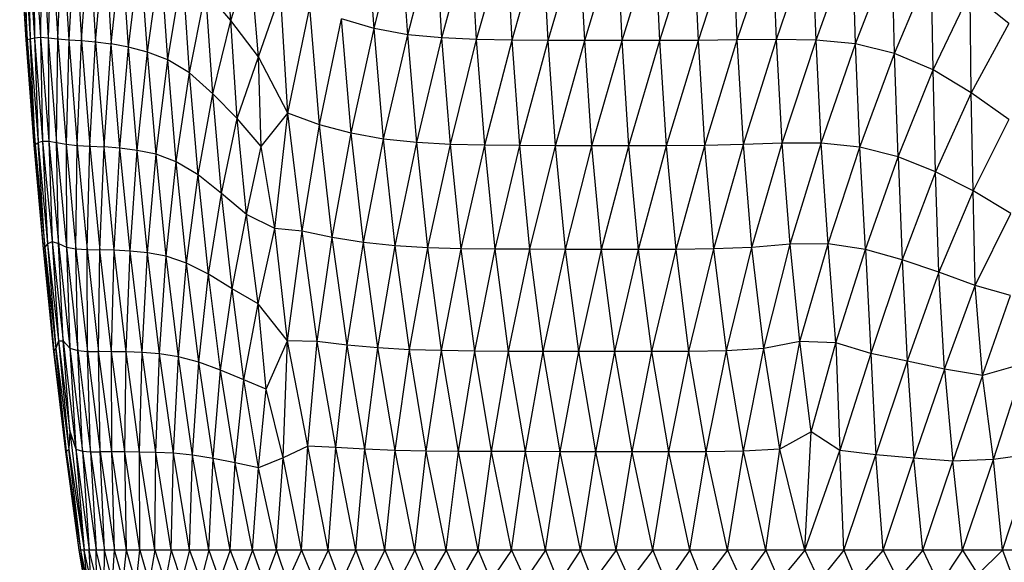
# Paper-space layout '_Posterior' of a CAD drawing. Header units: millimetres. Extents: x -187 to 213, y -209 to 424.
# Tile 5 of 26: x -95 to 13, y -137 to -78. Entities that reach past the tile are written whole.
import ezdxf

# ---------------------------------------------------------------- set-up
doc = ezdxf.new("R2010")
doc.units = ezdxf.units.MM

psp = doc.layouts.new('_Posterior')

# ---------------------------------------------------------------- linework, layer by layer
at = {"color": 7, "linetype": 'Continuous', "lineweight": 25}
for p, q in [((-71.56, -78.04), (-72.27, -66.67)), ((-55.83, -78.92), (-56.7, -66.31)), ((-55.83, -78.92), (-52.95, -67.4)), ((-52.14, -79.59), (-52.95, -67.4)), ((-52.14, -79.59), (-49.14, -68.02)), ((-48.39, -79.95), (-49.14, -68.02)), ((-94, -80.14), (-94.7, -68.32)), ((-94.59, -68.34), (-93.87, -80.11)), ((-94, -80.14), (-94.59, -68.34)), ((-94.29, -68.35), (-93.57, -80.03)), ((-93.87, -80.11), (-94.29, -68.35)), ((-93.81, -68.34), (-93.09, -79.93)), ((-93.81, -68.34), (-93.57, -80.03)), ((-93.14, -68.31), (-92.42, -79.88)), ((-93.14, -68.31), (-93.09, -79.93)), ((-92.29, -68.32), (-92.42, -79.88)), ((-92.29, -68.32), (-91.56, -79.93)), ((-91.26, -68.37), (-91.56, -79.93)), ((-91.26, -68.37), (-90.52, -80.04)), ((-90.52, -80.04), (-90.04, -68.43)), ((-90.04, -68.43), (-89.31, -80.15)), ((-88.66, -68.52), (-89.31, -80.15)), ((-88.66, -68.52), (-87.93, -80.24)), ((-87.93, -80.24), (-87.11, -68.65)), ((-87.11, -68.65), (-86.38, -80.36)), ((-86.38, -80.36), (-85.4, -68.93)), ((-85.4, -68.93), (-84.65, -80.59)), ((-48.39, -79.95), (-45.27, -68.32)), ((-44.58, -80.11), (-45.27, -68.32)), ((-44.58, -80.11), (-41.34, -68.45)), ((-40.69, -80.18), (-41.34, -68.45)), ((-40.69, -80.18), (-37.35, -68.5)), ((-36.74, -80.21), (-37.35, -68.5)), ((-36.74, -80.21), (-33.3, -68.52)), ((-32.72, -80.22), (-33.3, -68.52)), ((-32.72, -80.22), (-29.18, -68.53)), ((-28.63, -80.23), (-29.18, -68.53)), ((-28.63, -80.23), (-25, -68.53)), ((-24.48, -80.23), (-25, -68.53)), ((-24.48, -80.23), (-20.76, -68.52)), ((-20.26, -80.21), (-20.76, -68.52)), ((-20.26, -80.21), (-16.46, -68.51)), ((-16, -80.17), (-16.46, -68.51)), ((-16, -80.17), (-12.12, -68.51)), ((-11.69, -80.12), (-12.12, -68.51)), ((-11.69, -80.12), (-7.75, -68.63)), ((-7.35, -80.18), (-7.75, -68.63)), ((-7.35, -80.18), (-3.37, -69.09)), ((-3.02, -80.61), (-3.37, -69.09)), ((-84.65, -80.59), (-83.52, -69.47)), ((-82.76, -80.97), (-83.52, -69.47)), ((-3.02, -80.61), (0.99, -70.17)), ((1.27, -81.66), (0.99, -70.17)), ((-82.76, -80.97), (-81.49, -70.34)), ((-80.69, -81.5), (-81.49, -70.34)), ((-80.69, -81.5), (-79.24, -71.25)), ((-78.45, -82.33), (-79.24, -71.25)), ((-71.56, -78.04), (-69.38, -71.41)), ((-68.52, -82.03), (-69.38, -71.41)), ((1.27, -81.66), (5.29, -72.1)), ((5.49, -83.46), (5.29, -72.1)), ((-78.45, -82.33), (-76.83, -72.49)), ((-76.07, -83.78), (-76.83, -72.49)), ((-76.07, -83.78), (-74.3, -74.77)), ((-71.56, -78.04), (-74.3, -74.77)), ((-73.53, -86.06), (-74.3, -74.77)), ((-68.52, -82.03), (-66.09, -75.08)), ((-65.3, -88.19), (-66.09, -75.08)), ((5.49, -83.46), (9.54, -74.95)), ((13.81, -78.37), (9.54, -74.95)), ((9.67, -85.97), (9.54, -74.95)), ((-65.3, -88.19), (-62.89, -76.57)), ((-61.83, -89.47), (-62.89, -76.57)), ((-73.53, -86.06), (-71.56, -78.04)), ((-68.52, -82.03), (-71.56, -78.04)), ((-70.86, -88.77), (-71.56, -78.04)), ((-61.83, -89.47), (-59.42, -77.85)), ((-55.83, -78.92), (-59.42, -77.85)), ((-58.34, -90.39), (-59.42, -77.85)), ((13.81, -78.37), (9.67, -85.97)), ((-93.09, -79.93), (-92.42, -79.88)), ((-92.42, -79.88), (-91.56, -79.93)), ((-92.42, -79.88), (-91.51, -91.25)), ((-92.42, -79.88), (-92.19, -91.25)), ((-58.34, -90.39), (-55.83, -78.92)), ((-52.14, -79.59), (-55.83, -78.92)), ((-54.78, -91.04), (-55.83, -78.92)), ((-54.78, -91.04), (-52.14, -79.59)), ((-48.39, -79.95), (-52.14, -79.59)), ((-51.15, -91.43), (-52.14, -79.59)), ((-93.87, -80.11), (-94, -80.14)), ((-93.12, -91.72), (-94, -80.14)), ((-93.87, -80.11), (-93.57, -80.03)), ((-93.87, -80.11), (-92.99, -91.63)), ((-93.12, -91.72), (-93.87, -80.11)), ((-93.57, -80.03), (-93.09, -79.93)), ((-93.57, -80.03), (-92.68, -91.43)), ((-92.99, -91.63), (-93.57, -80.03)), ((-93.09, -79.93), (-92.19, -91.25)), ((-93.09, -79.93), (-92.68, -91.43)), ((-91.56, -79.93), (-90.65, -91.42)), ((-91.56, -79.93), (-90.52, -80.04)), ((-91.56, -79.93), (-91.51, -91.25)), ((-90.65, -91.42), (-90.52, -80.04)), ((-90.52, -80.04), (-89.31, -80.15)), ((-90.52, -80.04), (-89.61, -91.61)), ((-89.31, -80.15), (-89.61, -91.61)), ((-89.31, -80.15), (-87.93, -80.24)), ((-89.31, -80.15), (-88.4, -91.73)), ((-88.4, -91.73), (-87.93, -80.24)), ((-87.93, -80.24), (-86.38, -80.36)), ((-87.93, -80.24), (-87.01, -91.81)), ((-87.01, -91.81), (-86.38, -80.36)), ((-86.38, -80.36), (-84.65, -80.59)), ((-86.38, -80.36), (-85.45, -91.9)), ((-85.45, -91.9), (-84.65, -80.59)), ((-82.76, -80.97), (-84.65, -80.59)), ((-83.72, -92.04), (-84.65, -80.59)), ((-83.72, -92.04), (-82.76, -80.97)), ((-80.69, -81.5), (-82.76, -80.97)), ((-81.82, -92.28), (-82.76, -80.97)), ((-51.15, -91.43), (-48.39, -79.95)), ((-44.58, -80.11), (-48.39, -79.95)), ((-47.46, -91.62), (-48.39, -79.95)), ((-47.46, -91.62), (-44.58, -80.11)), ((-40.69, -80.18), (-44.58, -80.11)), ((-43.69, -91.7), (-44.58, -80.11)), ((-43.69, -91.7), (-40.69, -80.18)), ((-36.74, -80.21), (-40.69, -80.18)), ((-39.85, -91.75), (-40.69, -80.18)), ((-39.85, -91.75), (-36.74, -80.21)), ((-32.72, -80.22), (-36.74, -80.21)), ((-35.93, -91.77), (-36.74, -80.21)), ((-35.93, -91.77), (-32.72, -80.22)), ((-28.63, -80.23), (-32.72, -80.22)), ((-31.94, -91.78), (-32.72, -80.22)), ((-31.94, -91.78), (-28.63, -80.23)), ((-24.48, -80.23), (-28.63, -80.23)), ((-27.87, -91.78), (-28.63, -80.23)), ((-27.87, -91.78), (-24.48, -80.23)), ((-20.26, -80.21), (-24.48, -80.23)), ((-23.74, -91.77), (-24.48, -80.23)), ((-23.74, -91.77), (-20.26, -80.21)), ((-16, -80.17), (-20.26, -80.21)), ((-19.56, -91.74), (-20.26, -80.21)), ((-19.56, -91.74), (-16, -80.17)), ((-11.69, -80.12), (-16, -80.17)), ((-15.32, -91.65), (-16, -80.17)), ((-15.32, -91.65), (-11.69, -80.12)), ((-7.35, -80.18), (-11.69, -80.12)), ((-11.07, -91.5), (-11.69, -80.12)), ((-11.07, -91.5), (-7.35, -80.18)), ((-3.02, -80.61), (-7.35, -80.18)), ((-6.79, -91.49), (-7.35, -80.18)), ((-6.79, -91.49), (-3.02, -80.61)), ((1.27, -81.66), (-3.02, -80.61)), ((-2.54, -91.93), (-3.02, -80.61)), ((-81.82, -92.28), (-80.69, -81.5)), ((-78.45, -82.33), (-80.69, -81.5)), ((-79.75, -92.71), (-80.69, -81.5)), ((-70.86, -88.77), (-68.52, -82.03)), ((-65.3, -88.19), (-68.52, -82.03)), ((-68.2, -91.87), (-68.52, -82.03)), ((-2.54, -91.93), (1.27, -81.66)), ((5.49, -83.46), (1.27, -81.66)), ((1.64, -93), (1.27, -81.66)), ((-79.75, -92.71), (-78.45, -82.33)), ((-76.07, -83.78), (-78.45, -82.33)), ((-77.52, -93.54), (-78.45, -82.33)), ((-77.52, -93.54), (-76.07, -83.78)), ((-73.53, -86.06), (-76.07, -83.78)), ((-75.14, -94.96), (-76.07, -83.78)), ((1.64, -93), (5.49, -83.46)), ((9.67, -85.97), (5.49, -83.46)), ((5.76, -94.64), (5.49, -83.46)), ((-75.14, -94.96), (-73.53, -86.06)), ((-70.86, -88.77), (-73.53, -86.06)), ((-72.57, -97), (-73.53, -86.06)), ((9.67, -85.97), (5.76, -94.64)), ((13.81, -88.88), (9.67, -85.97)), ((9.87, -96.73), (9.67, -85.97)), ((-68.2, -91.87), (-65.3, -88.19)), ((-66.72, -100.85), (-65.3, -88.19)), ((-61.83, -89.47), (-65.3, -88.19)), ((-63.71, -101.15), (-65.3, -88.19)), ((-72.57, -97), (-70.86, -88.77)), ((-68.2, -91.87), (-70.86, -88.77)), ((-69.84, -99.32), (-70.86, -88.77)), ((-63.71, -101.15), (-61.83, -89.47)), ((-58.34, -90.39), (-61.83, -89.47)), ((-60.42, -101.82), (-61.83, -89.47)), ((13.81, -88.88), (9.87, -96.73)), ((-60.42, -101.82), (-58.34, -90.39)), ((-54.78, -91.04), (-58.34, -90.39)), ((-57, -102.38), (-58.34, -90.39)), ((-92.99, -91.63), (-93.12, -91.72)), ((-92.1, -103.08), (-93.12, -91.72)), ((-92.99, -91.63), (-92.68, -91.43)), ((-92.99, -91.63), (-91.95, -102.91)), ((-92.1, -103.08), (-92.99, -91.63)), ((-92.68, -91.43), (-92.19, -91.25)), ((-92.68, -91.43), (-91.64, -102.52)), ((-91.95, -102.91), (-92.68, -91.43)), ((-92.19, -91.25), (-91.15, -102.29)), ((-92.19, -91.25), (-91.51, -91.25)), ((-92.19, -91.25), (-91.64, -102.52)), ((-91.51, -91.25), (-90.65, -91.42)), ((-91.51, -91.25), (-90.44, -102.5)), ((-91.51, -91.25), (-91.15, -102.29)), ((-90.65, -91.42), (-89.61, -91.61)), ((-90.65, -91.42), (-89.57, -102.88)), ((-90.44, -102.5), (-90.65, -91.42)), ((-89.61, -91.61), (-88.4, -91.73)), ((-89.61, -91.61), (-88.53, -103.07)), ((-89.61, -91.61), (-89.57, -102.88)), ((-88.53, -103.07), (-88.4, -91.73)), ((-88.4, -91.73), (-87.01, -91.81)), ((-88.4, -91.73), (-87.3, -103.14)), ((-57, -102.38), (-54.78, -91.04)), ((-51.15, -91.43), (-54.78, -91.04)), ((-53.51, -102.76), (-54.78, -91.04)), ((-53.51, -102.76), (-51.15, -91.43)), ((-47.46, -91.62), (-51.15, -91.43)), ((-49.94, -102.96), (-51.15, -91.43)), ((-49.94, -102.96), (-47.46, -91.62)), ((-43.69, -91.7), (-47.46, -91.62)), ((-46.28, -103.06), (-47.46, -91.62)), ((-46.28, -103.06), (-43.69, -91.7)), ((-39.85, -91.75), (-43.69, -91.7)), ((-42.55, -103.11), (-43.69, -91.7)), ((-42.55, -103.11), (-39.85, -91.75)), ((-35.93, -91.77), (-39.85, -91.75)), ((-38.74, -103.13), (-39.85, -91.75)), ((-38.74, -103.13), (-35.93, -91.77)), ((-31.94, -91.78), (-35.93, -91.77)), ((-34.84, -103.15), (-35.93, -91.77)), ((-34.84, -103.15), (-31.94, -91.78)), ((-27.87, -91.78), (-31.94, -91.78)), ((-30.87, -103.16), (-31.94, -91.78)), ((-30.87, -103.16), (-27.87, -91.78)), ((-23.74, -91.77), (-27.87, -91.78)), ((-26.82, -103.16), (-27.87, -91.78)), ((-26.82, -103.16), (-23.74, -91.77)), ((-19.56, -91.74), (-23.74, -91.77)), ((-22.71, -103.14), (-23.74, -91.77)), ((-22.71, -103.14), (-19.56, -91.74)), ((-15.32, -91.65), (-19.56, -91.74)), ((-18.56, -103.09), (-19.56, -91.74)), ((-18.56, -103.09), (-15.32, -91.65)), ((-11.07, -91.5), (-15.32, -91.65)), ((-14.38, -102.92), (-15.32, -91.65)), ((-14.38, -102.92), (-11.07, -91.5)), ((-6.79, -91.49), (-11.07, -91.5)), ((-10.21, -102.58), (-11.07, -91.5)), ((-10.21, -102.58), (-6.79, -91.49)), ((-2.54, -91.93), (-6.79, -91.49)), ((-6.04, -102.52), (-6.79, -91.49)), ((-87.3, -103.14), (-87.01, -91.81)), ((-87.01, -91.81), (-85.45, -91.9)), ((-87.01, -91.81), (-85.91, -103.19)), ((-85.91, -103.19), (-85.45, -91.9)), ((-83.72, -92.04), (-85.45, -91.9)), ((-84.34, -103.24), (-85.45, -91.9)), ((-84.34, -103.24), (-83.72, -92.04)), ((-81.82, -92.28), (-83.72, -92.04)), ((-82.6, -103.32), (-83.72, -92.04)), ((-82.6, -103.32), (-81.82, -92.28)), ((-79.75, -92.71), (-81.82, -92.28)), ((-80.7, -103.5), (-81.82, -92.28)), ((-80.7, -103.5), (-79.75, -92.71)), ((-77.52, -93.54), (-79.75, -92.71)), ((-78.63, -103.89), (-79.75, -92.71)), ((-69.84, -99.32), (-68.2, -91.87)), ((-66.72, -100.85), (-68.2, -91.87)), ((-6.04, -102.52), (-2.54, -91.93)), ((1.64, -93), (-2.54, -91.93)), ((-1.94, -103.14), (-2.54, -91.93)), ((-78.63, -103.89), (-77.52, -93.54)), ((-75.14, -94.96), (-77.52, -93.54)), ((-76.4, -104.65), (-77.52, -93.54)), ((-1.94, -103.14), (1.64, -93)), ((5.76, -94.64), (1.64, -93)), ((1.64, -93), (2.08, -104.28)), ((-76.4, -104.65), (-75.14, -94.96)), ((-72.57, -97), (-75.14, -94.96)), ((-74, -105.87), (-75.14, -94.96)), ((5.76, -94.64), (2.08, -104.28)), ((9.87, -96.73), (5.76, -94.64)), ((6.11, -105.62), (5.76, -94.64)), ((-74, -105.87), (-72.57, -97)), ((-69.84, -99.32), (-72.57, -97)), ((-71.39, -107.47), (-72.57, -97)), ((9.87, -96.73), (6.11, -105.62)), ((14, -99.19), (9.87, -96.73)), ((10.11, -107.09), (9.87, -96.73)), ((-71.39, -107.47), (-69.84, -99.32)), ((-66.72, -100.85), (-69.84, -99.32)), ((-68.55, -109.12), (-69.84, -99.32)), ((10.11, -107.09), (14, -99.19)), ((-68.55, -109.12), (-66.72, -100.85)), ((-65.31, -113.16), (-66.72, -100.85)), ((-63.71, -101.15), (-66.72, -100.85)), ((-65.31, -113.16), (-63.71, -101.15)), ((-60.42, -101.82), (-63.71, -101.15)), ((-62.06, -113.24), (-63.71, -101.15)), ((-91.64, -102.52), (-91.95, -102.91)), ((-91.64, -102.52), (-91.15, -102.29)), ((-91.64, -102.52), (-90.46, -113.17)), ((-91.64, -102.52), (-90.74, -114)), ((-91.15, -102.29), (-90.44, -102.5)), ((-91.15, -102.29), (-89.94, -113.16)), ((-91.15, -102.29), (-90.46, -113.17)), ((-90.44, -102.5), (-89.2, -113.98)), ((-90.44, -102.5), (-89.57, -102.88)), ((-89.94, -113.16), (-90.44, -102.5)), ((-62.06, -113.24), (-60.42, -101.82)), ((-57, -102.38), (-60.42, -101.82)), ((-58.77, -113.63), (-60.42, -101.82)), ((-58.77, -113.63), (-57, -102.38)), ((-53.51, -102.76), (-57, -102.38)), ((-55.41, -113.95), (-57, -102.38)), ((-10.21, -102.58), (-14.38, -102.92)), ((-13.08, -114.01), (-10.21, -102.58)), ((-6.04, -102.52), (-10.21, -102.58)), ((-9.12, -113.24), (-10.21, -102.58)), ((-9.12, -113.24), (-6.04, -102.52)), ((-1.94, -103.14), (-6.04, -102.52)), ((-5.17, -113.39), (-6.04, -102.52)), ((-91.95, -102.91), (-92.1, -103.08)), ((-90.91, -114.25), (-92.1, -103.08)), ((-90.94, -114.33), (-92.1, -103.08)), ((-91.95, -102.91), (-90.74, -114)), ((-90.91, -114.25), (-91.95, -102.91)), ((-89.57, -102.88), (-88.32, -114.24)), ((-89.57, -102.88), (-88.53, -103.07)), ((-89.57, -102.88), (-89.2, -113.98)), ((-88.53, -103.07), (-87.3, -103.14)), ((-88.53, -103.07), (-87.27, -114.33)), ((-88.32, -114.24), (-88.53, -103.07)), ((-87.3, -103.14), (-86.04, -114.35)), ((-87.3, -103.14), (-85.91, -103.19)), ((-87.27, -114.33), (-87.3, -103.14)), ((-86.04, -114.35), (-85.91, -103.19)), ((-84.34, -103.24), (-85.91, -103.19)), ((-84.63, -114.37), (-85.91, -103.19)), ((-84.63, -114.37), (-84.34, -103.24)), ((-82.6, -103.32), (-84.34, -103.24)), ((-83.04, -114.39), (-84.34, -103.24)), ((-83.04, -114.39), (-82.6, -103.32)), ((-80.7, -103.5), (-82.6, -103.32)), ((-81.28, -114.45), (-82.6, -103.32)), ((-81.28, -114.45), (-80.7, -103.5)), ((-78.63, -103.89), (-80.7, -103.5)), ((-79.37, -114.59), (-80.7, -103.5)), ((-55.41, -113.95), (-53.51, -102.76)), ((-49.94, -102.96), (-53.51, -102.76)), ((-51.96, -114.14), (-53.51, -102.76)), ((-51.96, -114.14), (-49.94, -102.96)), ((-46.28, -103.06), (-49.94, -102.96)), ((-48.42, -114.24), (-49.94, -102.96)), ((-48.42, -114.24), (-46.28, -103.06)), ((-42.55, -103.11), (-46.28, -103.06)), ((-44.79, -114.29), (-46.28, -103.06)), ((-44.79, -114.29), (-42.55, -103.11)), ((-38.74, -103.13), (-42.55, -103.11)), ((-41.08, -114.32), (-42.55, -103.11)), ((-41.08, -114.32), (-38.74, -103.13)), ((-34.84, -103.15), (-38.74, -103.13)), ((-37.28, -114.33), (-38.74, -103.13)), ((-37.28, -114.33), (-34.84, -103.15)), ((-30.87, -103.16), (-34.84, -103.15)), ((-33.39, -114.34), (-34.84, -103.15)), ((-33.39, -114.34), (-30.87, -103.16)), ((-26.82, -103.16), (-30.87, -103.16)), ((-29.42, -114.35), (-30.87, -103.16)), ((-29.42, -114.35), (-26.82, -103.16)), ((-22.71, -103.14), (-26.82, -103.16)), ((-25.38, -114.35), (-26.82, -103.16)), ((-25.38, -114.35), (-22.71, -103.14)), ((-18.56, -103.09), (-22.71, -103.14)), ((-21.29, -114.33), (-22.71, -103.14)), ((-21.29, -114.33), (-18.56, -103.09)), ((-14.38, -102.92), (-18.56, -103.09)), ((-17.16, -114.26), (-18.56, -103.09)), ((-17.16, -114.26), (-14.38, -102.92)), ((-13.08, -114.01), (-14.38, -102.92)), ((-5.17, -113.39), (-1.94, -103.14)), ((2.08, -104.28), (-1.94, -103.14)), ((-1.94, -103.14), (-1.36, -114.54)), ((-79.37, -114.59), (-78.63, -103.89)), ((-76.4, -104.65), (-78.63, -103.89)), ((-77.29, -114.92), (-78.63, -103.89)), ((-77.29, -114.92), (-76.4, -104.65)), ((-74, -105.87), (-76.4, -104.65)), ((-75.06, -115.52), (-76.4, -104.65)), ((2.08, -104.28), (-1.36, -114.54)), ((6.11, -105.62), (2.08, -104.28)), ((2.08, -104.28), (2.63, -115.39)), ((6.11, -105.62), (2.63, -115.39)), ((10.11, -107.09), (6.11, -105.62)), ((6.72, -116.28), (6.11, -105.62)), ((-75.06, -115.52), (-74, -105.87)), ((-71.39, -107.47), (-74, -105.87)), ((-72.66, -116.4), (-74, -105.87)), ((-72.66, -116.4), (-71.39, -107.47)), ((-70.13, -117.43), (-71.39, -107.47)), ((-68.55, -109.12), (-71.39, -107.47)), ((6.72, -116.28), (10.11, -107.09)), ((13.96, -108.21), (10.11, -107.09)), ((10.92, -116.96), (10.11, -107.09)), ((10.92, -116.96), (13.96, -108.21)), ((-70.13, -117.43), (-68.55, -109.12)), ((-65.31, -113.16), (-68.55, -109.12)), ((-67.67, -118.45), (-68.55, -109.12)), ((-90.46, -113.17), (-90.74, -114)), ((-90.46, -113.17), (-89.94, -113.16)), ((-90.46, -113.17), (-89.2, -123.07)), ((-90.46, -113.17), (-89.32, -125.04)), ((-89.94, -113.16), (-89.2, -113.98)), ((-89.94, -113.16), (-88.54, -125.04)), ((-89.2, -123.07), (-89.94, -113.16)), ((-67.67, -118.45), (-65.31, -113.16)), ((-65.79, -125.99), (-65.31, -113.16)), ((-62.06, -113.24), (-65.31, -113.16)), ((-63.08, -124.73), (-65.31, -113.16)), ((-63.08, -124.73), (-62.06, -113.24)), ((-58.77, -113.63), (-62.06, -113.24)), ((-60.04, -124.86), (-62.06, -113.24)), ((-9.12, -113.24), (-13.08, -114.01)), ((-11.33, -125.06), (-9.12, -113.24)), ((-5.17, -113.39), (-9.12, -113.24)), ((-7.9, -123.13), (-9.12, -113.24)), ((-7.9, -123.13), (-5.17, -113.39)), ((-1.36, -114.54), (-5.17, -113.39)), ((-5.17, -113.39), (-4.74, -125.21)), ((-90.94, -114.33), (-90.91, -114.25)), ((-89.65, -125.33), (-90.94, -114.33)), ((-90.91, -114.25), (-90.74, -114)), ((-89.55, -125.28), (-90.91, -114.25)), ((-89.65, -125.33), (-90.91, -114.25)), ((-90.74, -114), (-89.32, -125.04)), ((-89.55, -125.28), (-90.74, -114)), ((-89.2, -113.98), (-88.32, -114.24)), ((-89.2, -113.98), (-87.83, -125.28)), ((-89.2, -113.98), (-88.54, -125.04)), ((-88.32, -114.24), (-86.93, -125.33)), ((-88.32, -114.24), (-87.27, -114.33)), ((-87.83, -125.28), (-88.32, -114.24)), ((-87.27, -114.33), (-86.04, -114.35)), ((-87.27, -114.33), (-85.86, -125.34)), ((-86.93, -125.33), (-87.27, -114.33)), ((-84.63, -114.37), (-86.04, -114.35)), ((-84.6, -125.35), (-86.04, -114.35)), ((-85.86, -125.34), (-86.04, -114.35)), ((-83.16, -125.35), (-84.63, -114.37)), ((-83.04, -114.39), (-84.63, -114.37)), ((-84.6, -125.35), (-84.63, -114.37)), ((-83.16, -125.35), (-83.04, -114.39)), ((-81.55, -125.36), (-83.04, -114.39)), ((-81.28, -114.45), (-83.04, -114.39)), ((-81.55, -125.36), (-81.28, -114.45)), ((-79.77, -125.4), (-81.28, -114.45)), ((-79.37, -114.59), (-81.28, -114.45)), ((-60.04, -124.86), (-58.77, -113.63)), ((-55.41, -113.95), (-58.77, -113.63)), ((-56.83, -125.05), (-58.77, -113.63)), ((-56.83, -125.05), (-55.41, -113.95)), ((-51.96, -114.14), (-55.41, -113.95)), ((-53.52, -125.18), (-55.41, -113.95)), ((-53.52, -125.18), (-51.96, -114.14)), ((-48.42, -114.24), (-51.96, -114.14)), ((-50.1, -125.26), (-51.96, -114.14)), ((-50.1, -125.26), (-48.42, -114.24)), ((-44.79, -114.29), (-48.42, -114.24)), ((-46.57, -125.29), (-48.42, -114.24)), ((-46.57, -125.29), (-44.79, -114.29)), ((-41.08, -114.32), (-44.79, -114.29)), ((-42.95, -125.31), (-44.79, -114.29)), ((-42.95, -125.31), (-41.08, -114.32)), ((-37.28, -114.33), (-41.08, -114.32)), ((-39.23, -125.32), (-41.08, -114.32)), ((-39.23, -125.32), (-37.28, -114.33)), ((-33.39, -114.34), (-37.28, -114.33)), ((-35.42, -125.33), (-37.28, -114.33)), ((-35.42, -125.33), (-33.39, -114.34)), ((-29.42, -114.35), (-33.39, -114.34)), ((-31.52, -125.34), (-33.39, -114.34)), ((-31.52, -125.34), (-29.42, -114.35)), ((-25.38, -114.35), (-29.42, -114.35)), ((-27.54, -125.34), (-29.42, -114.35)), ((-27.54, -125.34), (-25.38, -114.35)), ((-21.29, -114.33), (-25.38, -114.35)), ((-23.49, -125.34), (-25.38, -114.35)), ((-23.49, -125.34), (-21.29, -114.33)), ((-17.16, -114.26), (-21.29, -114.33)), ((-19.4, -125.33), (-21.29, -114.33)), ((-19.4, -125.33), (-17.16, -114.26)), ((-13.08, -114.01), (-17.16, -114.26)), ((-15.3, -125.28), (-17.16, -114.26)), ((-15.3, -125.28), (-13.08, -114.01)), ((-11.33, -125.06), (-13.08, -114.01)), ((-79.77, -125.4), (-79.37, -114.59)), ((-77.29, -114.92), (-79.37, -114.59)), ((-77.83, -125.5), (-79.37, -114.59)), ((-77.83, -125.5), (-77.29, -114.92)), ((-75.06, -115.52), (-77.29, -114.92)), ((-75.73, -125.71), (-77.29, -114.92)), ((-75.73, -125.71), (-75.06, -115.52)), ((-72.66, -116.4), (-75.06, -115.52)), ((-73.48, -126.07), (-75.06, -115.52)), ((-1.36, -114.54), (-4.74, -125.21)), ((2.63, -115.39), (-1.36, -114.54)), ((-1.36, -114.54), (-0.78, -125.66)), ((2.63, -115.39), (-0.78, -125.66)), ((6.72, -116.28), (2.63, -115.39)), ((2.63, -115.39), (3.37, -126.04)), ((-73.48, -126.07), (-72.66, -116.4)), ((-70.13, -117.43), (-72.66, -116.4)), ((-71.06, -126.55), (-72.66, -116.4)), ((6.72, -116.28), (3.37, -126.04)), ((10.92, -116.96), (6.72, -116.28)), ((6.72, -116.28), (7.65, -126.38)), ((15.52, -115.64), (10.92, -116.96)), ((12.11, -126.19), (15.52, -115.64)), ((-71.06, -126.55), (-70.13, -117.43)), ((-67.67, -118.45), (-70.13, -117.43)), ((-68.49, -127.08), (-70.13, -117.43)), ((10.92, -116.96), (7.65, -126.38)), ((12.11, -126.19), (10.92, -116.96)), ((-68.49, -127.08), (-67.67, -118.45)), ((-65.79, -125.99), (-67.67, -118.45)), ((-89.2, -123.07), (-89.32, -125.04)), ((-89.2, -123.07), (-88.54, -125.04)), ((-89.2, -123.07), (-87.63, -136.14)), ((-7.9, -123.13), (-11.33, -125.06)), ((-8.6, -136.14), (-7.9, -123.13)), ((-4.74, -125.21), (-7.9, -123.13)), ((-89.55, -125.28), (-89.32, -125.04)), ((-89.32, -125.04), (-87.63, -136.14)), ((-88.01, -136.14), (-89.32, -125.04)), ((-88.54, -125.04), (-87.83, -125.28)), ((-88.54, -125.04), (-87.07, -136.14)), ((-88.54, -125.04), (-87.63, -136.14)), ((-63.08, -124.73), (-65.79, -125.99)), ((-63.79, -136.14), (-63.08, -124.73)), ((-60.88, -136.14), (-63.08, -124.73)), ((-60.04, -124.86), (-63.08, -124.73)), ((-60.88, -136.14), (-60.04, -124.86)), ((-56.83, -125.05), (-60.04, -124.86)), ((-57.84, -136.14), (-60.04, -124.86)), ((-57.84, -136.14), (-56.83, -125.05)), ((-53.52, -125.18), (-56.83, -125.05)), ((-54.66, -136.14), (-56.83, -125.05)), ((-54.66, -136.14), (-53.52, -125.18)), ((-50.1, -125.26), (-53.52, -125.18)), ((-51.36, -136.14), (-53.52, -125.18)), ((-51.36, -136.14), (-50.1, -125.26)), ((-46.57, -125.29), (-50.1, -125.26)), ((-47.94, -136.14), (-50.1, -125.26)), ((-11.33, -125.06), (-15.3, -125.28)), ((-12.85, -136.14), (-11.33, -125.06)), ((-8.6, -136.14), (-11.33, -125.06)), ((-8.6, -136.14), (-4.74, -125.21)), ((-0.78, -125.66), (-4.74, -125.21)), ((-4.32, -136.14), (-4.74, -125.21)), ((-89.65, -125.33), (-89.55, -125.28)), ((-88.19, -136.14), (-89.65, -125.33)), ((-88.01, -136.14), (-89.55, -125.28)), ((-88.19, -136.14), (-89.55, -125.28)), ((-87.83, -125.28), (-86.93, -125.33)), ((-87.83, -125.28), (-86.32, -136.14)), ((-87.83, -125.28), (-87.07, -136.14)), ((-86.93, -125.33), (-85.86, -125.34)), ((-86.93, -125.33), (-85.4, -136.14)), ((-86.93, -125.33), (-86.32, -136.14)), ((-84.6, -125.35), (-85.86, -125.34)), ((-85.86, -125.34), (-84.29, -136.14)), ((-85.4, -136.14), (-85.86, -125.34)), ((-83, -136.14), (-84.6, -125.35)), ((-83.16, -125.35), (-84.6, -125.35)), ((-84.29, -136.14), (-84.6, -125.35)), ((-81.53, -136.14), (-83.16, -125.35)), ((-81.55, -125.36), (-83.16, -125.35)), ((-83, -136.14), (-83.16, -125.35)), ((-79.77, -125.4), (-81.55, -125.36)), ((-79.89, -136.14), (-81.55, -125.36)), ((-81.53, -136.14), (-81.55, -125.36)), ((-79.89, -136.14), (-79.77, -125.4)), ((-78.08, -136.14), (-79.77, -125.4)), ((-77.83, -125.5), (-79.77, -125.4)), ((-78.08, -136.14), (-77.83, -125.5)), ((-76.09, -136.14), (-77.83, -125.5)), ((-75.73, -125.71), (-77.83, -125.5)), ((-76.09, -136.14), (-75.73, -125.71)), ((-73.48, -126.07), (-75.73, -125.71)), ((-73.94, -136.14), (-75.73, -125.71)), ((-73.94, -136.14), (-73.48, -126.07)), ((-71.06, -126.55), (-73.48, -126.07)), ((-71.63, -136.14), (-73.48, -126.07)), ((-65.79, -125.99), (-68.49, -127.08)), ((-66.55, -136.14), (-65.79, -125.99)), ((-63.79, -136.14), (-65.79, -125.99)), ((-47.94, -136.14), (-46.57, -125.29)), ((-42.95, -125.31), (-46.57, -125.29)), ((-44.4, -136.14), (-46.57, -125.29)), ((-44.4, -136.14), (-42.95, -125.31)), ((-39.23, -125.32), (-42.95, -125.31)), ((-40.76, -136.14), (-42.95, -125.31)), ((-40.76, -136.14), (-39.23, -125.32)), ((-35.42, -125.33), (-39.23, -125.32)), ((-37.02, -136.14), (-39.23, -125.32)), ((-37.02, -136.14), (-35.42, -125.33)), ((-31.52, -125.34), (-35.42, -125.33)), ((-33.18, -136.14), (-35.42, -125.33)), ((-33.18, -136.14), (-31.52, -125.34)), ((-27.54, -125.34), (-31.52, -125.34)), ((-29.26, -136.14), (-31.52, -125.34)), ((-29.26, -136.14), (-27.54, -125.34)), ((-23.49, -125.34), (-27.54, -125.34)), ((-25.25, -136.14), (-27.54, -125.34)), ((-25.25, -136.14), (-23.49, -125.34)), ((-19.4, -125.33), (-23.49, -125.34)), ((-21.18, -136.14), (-23.49, -125.34)), ((-21.18, -136.14), (-19.4, -125.33)), ((-15.3, -125.28), (-19.4, -125.33)), ((-17.05, -136.14), (-19.4, -125.33)), ((-17.05, -136.14), (-15.3, -125.28)), ((-12.85, -136.14), (-15.3, -125.28)), ((-4.32, -136.14), (-0.78, -125.66)), ((3.37, -126.04), (-0.78, -125.66)), ((0, -136.14), (-0.78, -125.66)), ((0, -136.14), (3.37, -126.04)), ((7.65, -126.38), (3.37, -126.04)), ((4.35, -136.14), (3.37, -126.04)), ((12.11, -126.19), (7.65, -126.38)), ((8.72, -136.14), (12.11, -126.19)), ((16.56, -125.54), (12.11, -126.19)), ((13.08, -136.14), (12.11, -126.19)), ((13.08, -136.14), (16.56, -125.54)), ((-71.63, -136.14), (-71.06, -126.55)), ((-68.49, -127.08), (-71.06, -126.55)), ((-69.17, -136.14), (-71.06, -126.55)), ((-69.17, -136.14), (-68.49, -127.08)), ((-66.55, -136.14), (-68.49, -127.08)), ((4.35, -136.14), (7.65, -126.38)), ((8.72, -136.14), (7.65, -126.38)), ((116.58, -136.14), (-88.19, -136.14)), ((-87.55, -139.55), (-88.19, -136.14)), ((-87.59, -139.63), (-88.19, -136.14)), ((-87.3, -139.52), (-88.01, -136.14)), ((-87.55, -139.55), (-88.01, -136.14)), ((-86.9, -139.47), (-87.63, -136.14)), ((-87.3, -139.52), (-87.63, -136.14)), ((-86.29, -139.38), (-87.07, -136.14)), ((-86.9, -139.47), (-87.07, -136.14)), ((-85.44, -139.74), (-86.32, -136.14)), ((-86.29, -139.38), (-86.32, -136.14)), ((-85.44, -139.74), (-85.4, -136.14)), ((-84.52, -139.59), (-85.4, -136.14)), ((-84.52, -139.59), (-84.29, -136.14)), ((-83.34, -139.47), (-84.29, -136.14)), ((-83.34, -139.47), (-83, -136.14)), ((-81.94, -139.83), (-83, -136.14)), ((-81.94, -139.83), (-81.53, -136.14)), ((-81.53, -136.14), (-80.49, -139.71)), ((-79.89, -136.14), (-80.49, -139.71)), ((-79.89, -136.14), (-78.74, -139.63)), ((-78.08, -136.14), (-78.74, -139.63)), ((-78.08, -136.14), (-76.94, -139.55)), ((-76.09, -136.14), (-76.94, -139.55)), ((-76.09, -136.14), (-74.85, -139.52)), ((-73.94, -136.14), (-74.85, -139.52)), ((-73.94, -136.14), (-72.78, -139.47)), ((-71.63, -136.14), (-72.78, -139.47)), ((-71.63, -136.14), (-70.39, -139.38)), ((-69.17, -136.14), (-70.39, -139.38)), ((-69.17, -136.14), (-67.88, -139.74)), ((-66.55, -136.14), (-67.88, -139.74)), ((-66.55, -136.14), (-65.35, -139.59)), ((-63.79, -136.14), (-65.35, -139.59)), ((-63.79, -136.14), (-62.44, -139.47)), ((-60.88, -136.14), (-62.44, -139.47)), ((-60.88, -136.14), (-59.47, -139.83)), ((-57.84, -136.14), (-59.47, -139.83)), ((-57.84, -136.14), (-56.49, -139.71)), ((-54.66, -136.14), (-56.49, -139.71)), ((-54.66, -136.14), (-53.16, -139.63)), ((-51.36, -136.14), (-53.16, -139.63)), ((-51.36, -136.14), (-49.92, -139.55)), ((-47.94, -136.14), (-49.92, -139.55)), ((-47.94, -136.14), (-46.38, -139.52)), ((-44.4, -136.14), (-46.38, -139.52)), ((-44.4, -136.14), (-43.01, -139.47)), ((-40.76, -136.14), (-43.01, -139.47)), ((-40.76, -136.14), (-39.27, -139.38)), ((-37.02, -136.14), (-39.27, -139.38)), ((-37.02, -136.14), (-35.56, -139.74)), ((-33.18, -136.14), (-35.56, -139.74)), ((-33.18, -136.14), (-31.85, -139.59)), ((-29.26, -136.14), (-31.85, -139.59)), ((-29.26, -136.14), (-27.76, -139.47)), ((-25.25, -136.14), (-27.76, -139.47)), ((-25.25, -136.14), (-23.76, -139.83)), ((-21.18, -136.14), (-23.76, -139.83)), ((-21.18, -136.14), (-19.78, -139.71)), ((-17.05, -136.14), (-19.78, -139.71)), ((-17.05, -136.14), (-15.47, -139.62)), ((-12.85, -136.14), (-15.47, -139.62)), ((-12.85, -136.14), (-11.39, -139.54)), ((-8.6, -136.14), (-11.39, -139.54)), ((-8.6, -136.14), (-7.02, -139.5)), ((-4.32, -136.14), (-7.02, -139.5)), ((-4.32, -136.14), (-2.93, -139.44)), ((0, -136.14), (-2.93, -139.44)), ((0, -136.14), (1.6, -139.39)), ((4.35, -136.14), (1.6, -139.39)), ((4.35, -136.14), (6.16, -139.95)), ((8.72, -136.14), (6.16, -139.95)), ((8.72, -136.14), (10.4, -138.78)), ((13.08, -136.14), (10.4, -138.78)), ((13.08, -136.14), (14.3, -139.39))]:
    psp.add_line(p, q, dxfattribs=at)

doc.saveas('drawing.dxf')
